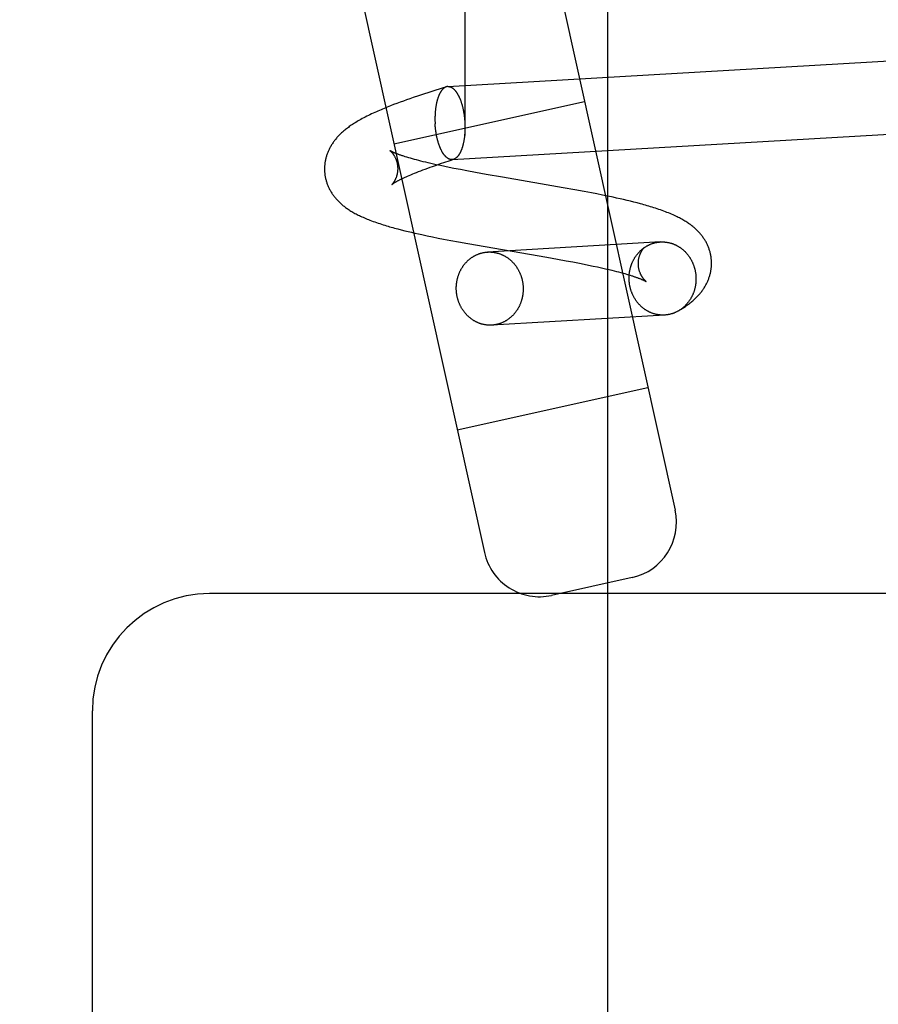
# Model space of a CAD drawing. Header units: inches. Extents: x 0 to 215, y 0 to 139.
# Tile 81 of 117: x 126.585 to 127.042, y 51.282 to 51.806. Entities that reach past the tile are written whole.
import ezdxf

# ---------------------------------------------------------------- set-up
doc = ezdxf.new("R2010")
doc.units = ezdxf.units.IN
doc.header["$LTSCALE"] = 11.804375
doc.header["$MEASUREMENT"] = 0
doc.linetypes.add('HIDDEN', pattern=[0.2, 0.1, -0.1])
doc.layers.add('DEFAULT_2', color=8, linetype='HIDDEN')

msp = doc.modelspace()

# ---------------------------------------------------------------- linework, layer by layer
at = {"layer": 'DEFAULT_2', "color": 8, "linetype": 'HIDDEN'}
for p, q in [((126.82173, 52.92525), (126.82173, 51.07643)), ((126.89783, 51.07776), (126.89783, 52.92392)), ((126.58452, 52.6406), (126.83214, 51.5227)), ((126.74012, 52.41901), (126.93368, 51.54519)), ((126.81262, 51.7709), (127.3015, 51.79944)), ((126.80523, 51.76868), (126.80244, 51.76778)), ((126.80901, 51.76988), (126.80523, 51.76868)), ((126.81184, 51.77076), (126.80901, 51.76988)), ((126.78392, 51.74042), (126.88545, 51.76291)), ((126.78892, 51.76317), (126.78718, 51.76254)), ((126.79067, 51.7638), (126.78892, 51.76317)), ((126.79244, 51.76442), (126.79067, 51.7638)), ((126.79423, 51.76504), (126.79244, 51.76442)), ((126.79693, 51.76596), (126.79423, 51.76504)), ((126.79967, 51.76688), (126.79693, 51.76596)), ((126.80244, 51.76778), (126.79967, 51.76688)), ((126.78204, 51.76058), (126.78035, 51.75991)), ((126.78374, 51.76124), (126.78204, 51.76058)), ((126.78545, 51.76189), (126.78374, 51.76124)), ((126.78718, 51.76254), (126.78545, 51.76189)), ((126.81489, 51.73197), (127.26062, 51.75798)), ((126.79177, 51.73294), (126.79084, 51.73322)), ((126.79275, 51.73266), (126.79177, 51.73294)), ((126.79377, 51.73237), (126.79275, 51.73266)), ((126.79484, 51.73207), (126.79377, 51.73237)), ((126.79596, 51.73177), (126.79484, 51.73207)), ((126.79712, 51.73147), (126.79596, 51.73177)), ((126.79832, 51.73116), (126.79712, 51.73147)), ((126.81103, 51.73059), (126.81335, 51.73136)), ((126.81335, 51.73136), (126.81574, 51.73213)), ((126.79707, 51.72561), (126.79821, 51.72605)), ((126.79821, 51.72605), (126.79939, 51.7265)), ((126.79957, 51.73085), (126.79832, 51.73116)), ((126.79939, 51.7265), (126.80061, 51.72695)), ((126.80086, 51.73054), (126.79957, 51.73085)), ((126.80061, 51.72695), (126.80188, 51.72742)), ((126.8022, 51.73022), (126.80086, 51.73054)), ((126.80188, 51.72742), (126.80318, 51.72789)), ((126.80357, 51.7299), (126.8022, 51.73022)), ((126.80318, 51.72789), (126.80453, 51.72836)), ((126.80498, 51.72958), (126.80357, 51.7299)), ((126.80453, 51.72836), (126.80661, 51.72909)), ((126.80644, 51.72926), (126.80498, 51.72958)), ((126.80868, 51.72877), (126.80644, 51.72926)), ((126.80661, 51.72909), (126.80878, 51.72984)), ((126.81101, 51.72828), (126.80868, 51.72877)), ((126.80878, 51.72984), (126.81103, 51.73059)), ((126.81341, 51.72778), (126.81101, 51.72828)), ((126.81589, 51.72729), (126.81341, 51.72778)), ((126.8193, 51.72662), (126.81589, 51.72729)), ((126.82281, 51.72596), (126.8193, 51.72662)), ((126.82735, 51.72512), (126.82281, 51.72596)), ((126.79034, 51.7228), (126.79116, 51.72317)), ((126.79116, 51.72317), (126.79203, 51.72355)), ((126.79203, 51.72355), (126.79295, 51.72394)), ((126.79295, 51.72394), (126.79391, 51.72434)), ((126.79391, 51.72434), (126.79492, 51.72476)), ((126.79492, 51.72476), (126.79597, 51.72518)), ((126.79597, 51.72518), (126.79707, 51.72561)), ((126.83297, 51.72411), (126.82735, 51.72512)), ((126.84171, 51.72258), (126.83297, 51.72411)), ((126.86497, 51.71861), (126.84171, 51.72258)), ((126.87414, 51.71701), (126.86497, 51.71861)), ((126.8802, 51.71592), (126.87414, 51.71701)), ((126.88519, 51.715), (126.8802, 51.71592)), ((126.88914, 51.71425), (126.88519, 51.715)), ((126.89207, 51.71367), (126.88914, 51.71425)), ((126.89498, 51.71309), (126.89207, 51.71367)), ((126.89785, 51.7125), (126.89498, 51.71309)), ((126.90069, 51.71189), (126.89785, 51.7125)), ((126.90256, 51.71148), (126.90069, 51.71189)), ((126.90442, 51.71107), (126.90256, 51.71148)), ((126.90627, 51.71064), (126.90442, 51.71107)), ((126.9081, 51.71021), (126.90627, 51.71064)), ((126.90992, 51.70977), (126.9081, 51.71021)), ((126.91173, 51.70932), (126.90992, 51.70977)), ((126.91352, 51.70886), (126.91173, 51.70932)), ((126.78605, 51.69503), (126.78784, 51.69457)), ((126.78784, 51.69457), (126.78964, 51.69412)), ((126.78964, 51.69412), (126.79145, 51.69368)), ((126.79145, 51.69368), (126.79327, 51.69325)), ((126.79327, 51.69325), (126.79511, 51.69282)), ((126.79511, 51.69282), (126.79696, 51.69241)), ((126.79696, 51.69241), (126.79883, 51.692)), ((126.79883, 51.692), (126.80166, 51.69139)), ((126.80166, 51.69139), (126.80452, 51.6908)), ((126.80452, 51.6908), (126.80741, 51.69021)), ((126.80741, 51.69021), (126.81033, 51.68964)), ((126.81033, 51.68964), (126.81427, 51.68889)), ((126.81427, 51.68889), (126.81824, 51.68815)), ((126.81824, 51.68815), (126.82326, 51.68723)), ((126.82326, 51.68723), (126.86545, 51.67996)), ((126.92588, 51.68811), (126.83381, 51.68274)), ((126.91728, 51.6851), (126.91699, 51.68488)), ((126.86545, 51.67996), (126.87111, 51.67895)), ((126.87111, 51.67895), (126.87569, 51.67811)), ((126.87569, 51.67811), (126.87924, 51.67744)), ((126.87924, 51.67744), (126.88269, 51.67678)), ((126.88269, 51.67678), (126.8852, 51.67628)), ((126.8852, 51.67628), (126.88764, 51.67579)), ((126.88764, 51.67579), (126.89001, 51.6753)), ((126.89001, 51.6753), (126.8923, 51.67481)), ((126.8923, 51.67481), (126.8945, 51.67432)), ((126.8945, 51.67432), (126.89593, 51.674)), ((126.89593, 51.674), (126.89732, 51.67368)), ((126.89732, 51.67368), (126.89866, 51.67336)), ((126.89866, 51.67336), (126.89997, 51.67305)), ((126.89997, 51.67305), (126.90123, 51.67274)), ((126.90123, 51.67274), (126.90245, 51.67243)), ((126.90245, 51.67243), (126.90363, 51.67213)), ((126.90363, 51.67213), (126.90476, 51.67183)), ((126.90476, 51.67183), (126.90584, 51.67153)), ((126.90584, 51.67153), (126.90688, 51.67124)), ((126.90688, 51.67124), (126.90788, 51.67095)), ((126.90788, 51.67095), (126.90882, 51.67067)), ((126.90882, 51.67067), (126.90972, 51.6704)), ((126.92815, 51.64918), (126.83608, 51.6438)), ((126.81765, 51.58811), (126.91919, 51.6106)), ((126.91088, 51.50941), (126.86792, 51.49989)), ((127.06073, 51.50084), (126.68573, 51.50084)), ((126.62323, 50.31334), (126.62323, 51.43834))]:
    msp.add_line(p, q, dxfattribs=at)
for points in [[(126.81184, 51.77076), (126.81178, 51.77074), (126.81166, 51.7707), (126.81154, 51.77065), (126.81142, 51.7706), (126.8113, 51.77055), (126.81119, 51.77049), (126.81107, 51.77042), (126.81095, 51.77035), (126.81084, 51.77028), (126.81072, 51.7702), (126.81061, 51.77012), (126.8105, 51.77003), (126.81039, 51.76994), (126.81028, 51.76985), (126.81017, 51.76975), (126.81006, 51.76964), (126.80995, 51.76954), (126.80984, 51.76942), (126.80973, 51.76931), (126.80963, 51.76918), (126.80952, 51.76906), (126.80942, 51.76893), (126.80932, 51.76879), (126.80921, 51.76866), (126.80911, 51.76851), (126.80901, 51.76837), (126.80891, 51.76822), (126.80882, 51.76806), (126.80872, 51.76791), (126.80863, 51.76774), (126.80853, 51.76758), (126.80844, 51.76741), (126.80835, 51.76724), (126.80826, 51.76706), (126.80817, 51.76688), (126.80808, 51.76669), (126.808, 51.76651), (126.80791, 51.76631), (126.80783, 51.76612), (126.80775, 51.76592), (126.80767, 51.76572), (126.80759, 51.76551), (126.80751, 51.7653), (126.80743, 51.76509), (126.80736, 51.76488), (126.80729, 51.76466), (126.80722, 51.76444), (126.80715, 51.76421), (126.80708, 51.76398), (126.80701, 51.76375), (126.80695, 51.76352), (126.80688, 51.76328), (126.80682, 51.76304), (126.80676, 51.7628), (126.8067, 51.76255), (126.80664, 51.76231), (126.80659, 51.76206), (126.80654, 51.7618), (126.80648, 51.76155), (126.80643, 51.76129), (126.80639, 51.76103), (126.80634, 51.76077), (126.80629, 51.76051), (126.80625, 51.76024), (126.80621, 51.75997), (126.80617, 51.7597), (126.80613, 51.75943), (126.8061, 51.75915), (126.80606, 51.75888), (126.80603, 51.7586), (126.806, 51.75832), (126.80597, 51.75804), (126.80594, 51.75776), (126.80592, 51.75747), (126.8059, 51.75719), (126.80587, 51.7569), (126.80586, 51.75661), (126.80584, 51.75632), (126.80582, 51.75603), (126.80581, 51.75574), (126.8058, 51.75544), (126.80579, 51.75515), (126.80578, 51.75486), (126.80577, 51.75456), (126.80577, 51.75426), (126.80577, 51.75397), (126.80577, 51.75367), (126.80577, 51.75337), (126.80577, 51.75307), (126.80578, 51.75277), (126.80578, 51.75247), (126.80579, 51.75217), (126.8058, 51.75187), (126.80582, 51.75157), (126.80583, 51.75127), (126.80585, 51.75098)], [(126.81262, 51.7709), (126.8125, 51.77089), (126.81238, 51.77088), (126.81226, 51.77086), (126.81213, 51.77084), (126.81201, 51.77081), (126.81189, 51.77078), (126.81184, 51.77076)], [(126.81262, 51.7709), (126.81274, 51.77091), (126.81286, 51.77091), (126.81299, 51.7709), (126.81311, 51.7709), (126.81323, 51.77088), (126.81335, 51.77086), (126.81348, 51.77084), (126.8136, 51.77081), (126.81372, 51.77078), (126.81385, 51.77074), (126.81397, 51.7707), (126.81409, 51.77066), (126.81422, 51.77061), (126.81434, 51.77055), (126.81446, 51.77049), (126.81458, 51.77043), (126.81471, 51.77036), (126.81483, 51.77029), (126.81495, 51.77021), (126.81507, 51.77013), (126.81519, 51.77004), (126.81531, 51.76995), (126.81543, 51.76986), (126.81555, 51.76976), (126.81567, 51.76965), (126.81579, 51.76954), (126.81591, 51.76943), (126.81603, 51.76931), (126.81615, 51.76919), (126.81626, 51.76907), (126.81638, 51.76894), (126.8165, 51.76881), (126.81661, 51.76867), (126.81673, 51.76853), (126.81684, 51.76838), (126.81695, 51.76823), (126.81707, 51.76808), (126.81718, 51.76792), (126.81729, 51.76776), (126.8174, 51.76759), (126.81751, 51.76742), (126.81762, 51.76725), (126.81772, 51.76707), (126.81783, 51.76689), (126.81793, 51.76671), (126.81804, 51.76652), (126.81814, 51.76633), (126.81824, 51.76613), (126.81835, 51.76594), (126.81845, 51.76573), (126.81854, 51.76553), (126.81864, 51.76532), (126.81874, 51.76511), (126.81883, 51.76489), (126.81893, 51.76467), (126.81902, 51.76445), (126.81911, 51.76423), (126.8192, 51.764), (126.81929, 51.76377), (126.81938, 51.76354), (126.81947, 51.7633), (126.81955, 51.76306), (126.81964, 51.76282), (126.81972, 51.76257), (126.8198, 51.76233), (126.81988, 51.76208), (126.81996, 51.76182), (126.82004, 51.76157), (126.82011, 51.76131), (126.82019, 51.76105), (126.82026, 51.76079), (126.82033, 51.76053), (126.8204, 51.76026), (126.82047, 51.75999), (126.82053, 51.75972), (126.8206, 51.75945), (126.82066, 51.75918), (126.82072, 51.7589), (126.82078, 51.75862), (126.82084, 51.75834), (126.82089, 51.75806), (126.82095, 51.75778), (126.821, 51.75749), (126.82105, 51.75721), (126.8211, 51.75692), (126.82115, 51.75663), (126.82119, 51.75634), (126.82124, 51.75605), (126.82128, 51.75576), (126.82132, 51.75547), (126.82136, 51.75517), (126.8214, 51.75488), (126.82143, 51.75458), (126.82146, 51.75429), (126.8215, 51.75399), (126.82153, 51.75369), (126.82155, 51.75339), (126.82158, 51.7531), (126.8216, 51.7528), (126.82163, 51.7525), (126.82165, 51.7522), (126.82166, 51.7519)], [(126.78035, 51.75991), (126.77952, 51.75957), (126.77868, 51.75923), (126.77786, 51.75888), (126.77703, 51.75854), (126.7762, 51.75818), (126.77537, 51.75782), (126.77454, 51.75745), (126.77369, 51.75707), (126.77285, 51.75668), (126.77199, 51.75628), (126.77114, 51.75587), (126.77029, 51.75546), (126.76945, 51.75504), (126.76863, 51.75463), (126.76783, 51.75421), (126.76706, 51.7538), (126.76631, 51.75339), (126.76559, 51.75298), (126.7649, 51.75258), (126.76423, 51.75219), (126.76358, 51.7518), (126.76296, 51.75141), (126.76235, 51.75103), (126.76177, 51.75065), (126.76121, 51.75027), (126.76066, 51.7499), (126.76013, 51.74952), (126.75962, 51.74915), (126.75912, 51.74878), (126.75863, 51.7484), (126.75816, 51.74803), (126.7577, 51.74766), (126.75726, 51.74729), (126.75684, 51.74693), (126.75642, 51.74656), (126.75603, 51.7462), (126.75564, 51.74584), (126.75527, 51.74548), (126.7549, 51.74512), (126.75455, 51.74476), (126.75421, 51.7444), (126.75387, 51.74404), (126.75354, 51.74367), (126.75322, 51.7433), (126.75291, 51.74292), (126.7526, 51.74254), (126.7523, 51.74216), (126.75201, 51.74178), (126.75172, 51.74139), (126.75145, 51.741), (126.75118, 51.74061), (126.75092, 51.74022), (126.75067, 51.73982), (126.75043, 51.73942), (126.7502, 51.73902), (126.74997, 51.73862), (126.74975, 51.73822), (126.74955, 51.73782), (126.74935, 51.73742), (126.74916, 51.73702), (126.74897, 51.73661), (126.7488, 51.7362), (126.74863, 51.7358), (126.74847, 51.73539), (126.74832, 51.73497), (126.74817, 51.73456), (126.74804, 51.73415), (126.74791, 51.73373), (126.74779, 51.73331), (126.74767, 51.73289), (126.74757, 51.73247), (126.74747, 51.73205), (126.74738, 51.73163), (126.7473, 51.7312), (126.74723, 51.73078), (126.74716, 51.73035), (126.7471, 51.72993), (126.74705, 51.7295), (126.74701, 51.72907), (126.74698, 51.72864), (126.74695, 51.72822), (126.74693, 51.72779), (126.74692, 51.72736), (126.74692, 51.72693), (126.74692, 51.7265), (126.74694, 51.72607), (126.74696, 51.72567)], [(126.81489, 51.73197), (126.81477, 51.73197), (126.81465, 51.73196), (126.81453, 51.73197), (126.8144, 51.73198), (126.81428, 51.73199), (126.81416, 51.73201), (126.81403, 51.73203), (126.81391, 51.73206), (126.81379, 51.73209), (126.81367, 51.73213), (126.81354, 51.73217), (126.81342, 51.73222), (126.8133, 51.73227), (126.81317, 51.73232), (126.81305, 51.73238), (126.81293, 51.73245), (126.81281, 51.73251), (126.81268, 51.73259), (126.81256, 51.73266), (126.81244, 51.73275), (126.81232, 51.73283), (126.8122, 51.73292), (126.81208, 51.73302), (126.81196, 51.73312), (126.81184, 51.73322), (126.81172, 51.73333), (126.8116, 51.73344), (126.81148, 51.73356), (126.81136, 51.73368), (126.81125, 51.7338), (126.81113, 51.73393), (126.81102, 51.73407), (126.8109, 51.73421), (126.81079, 51.73435), (126.81067, 51.73449), (126.81056, 51.73464), (126.81045, 51.7348), (126.81033, 51.73495), (126.81022, 51.73512), (126.81011, 51.73528), (126.81, 51.73545), (126.8099, 51.73562), (126.80979, 51.7358), (126.80968, 51.73598), (126.80958, 51.73617), (126.80947, 51.73635), (126.80937, 51.73654), (126.80927, 51.73674), (126.80917, 51.73694), (126.80907, 51.73714), (126.80897, 51.73735), (126.80887, 51.73755), (126.80877, 51.73777), (126.80868, 51.73798), (126.80858, 51.7382), (126.80849, 51.73842), (126.8084, 51.73865), (126.80831, 51.73887), (126.80822, 51.7391), (126.80813, 51.73934), (126.80804, 51.73957), (126.80796, 51.73981), (126.80787, 51.74005), (126.80779, 51.7403), (126.80771, 51.74055), (126.80763, 51.7408), (126.80755, 51.74105), (126.80747, 51.7413), (126.8074, 51.74156), (126.80733, 51.74182), (126.80725, 51.74208), (126.80718, 51.74235), (126.80711, 51.74261), (126.80705, 51.74288), (126.80698, 51.74315), (126.80692, 51.74342), (126.80685, 51.7437), (126.80679, 51.74397), (126.80673, 51.74425), (126.80667, 51.74453), (126.80662, 51.74481), (126.80656, 51.7451), (126.80651, 51.74538), (126.80646, 51.74567), (126.80641, 51.74595), (126.80636, 51.74624), (126.80632, 51.74653), (126.80627, 51.74682), (126.80623, 51.74711), (126.80619, 51.74741), (126.80615, 51.7477), (126.80611, 51.74799), (126.80608, 51.74829), (126.80605, 51.74859), (126.80602, 51.74888), (126.80599, 51.74918), (126.80596, 51.74948), (126.80593, 51.74978), (126.80591, 51.75008), (126.80589, 51.75038), (126.80587, 51.75068), (126.80585, 51.75098)], [(126.82175, 51.74891), (126.82174, 51.74861), (126.82174, 51.74831), (126.82173, 51.74802), (126.82172, 51.74772), (126.82171, 51.74743), (126.8217, 51.74714), (126.82169, 51.74684), (126.82167, 51.74655), (126.82166, 51.74626), (126.82164, 51.74598), (126.82162, 51.74569), (126.82159, 51.7454), (126.82157, 51.74512), (126.82154, 51.74483), (126.82151, 51.74455), (126.82148, 51.74427), (126.82145, 51.744), (126.82142, 51.74372), (126.82138, 51.74345), (126.82134, 51.74317), (126.8213, 51.7429), (126.82126, 51.74263), (126.82122, 51.74237), (126.82117, 51.7421), (126.82113, 51.74184), (126.82108, 51.74158), (126.82103, 51.74132), (126.82098, 51.74107), (126.82092, 51.74082), (126.82087, 51.74057), (126.82081, 51.74032), (126.82075, 51.74007), (126.82069, 51.73983), (126.82063, 51.73959), (126.82057, 51.73936), (126.8205, 51.73912), (126.82043, 51.73889), (126.82037, 51.73866), (126.8203, 51.73844), (126.82022, 51.73822), (126.82015, 51.738), (126.82008, 51.73778), (126.82, 51.73757), (126.81992, 51.73736), (126.81984, 51.73716), (126.81976, 51.73695), (126.81968, 51.73676), (126.8196, 51.73656), (126.81951, 51.73637), (126.81943, 51.73618), (126.81934, 51.736), (126.81925, 51.73581), (126.81916, 51.73564), (126.81907, 51.73546), (126.81898, 51.73529), (126.81889, 51.73513), (126.81879, 51.73497), (126.81869, 51.73481), (126.8186, 51.73465), (126.8185, 51.7345), (126.8184, 51.73436), (126.8183, 51.73422), (126.8182, 51.73408), (126.81809, 51.73394), (126.81799, 51.73381), (126.81788, 51.73369), (126.81778, 51.73357), (126.81767, 51.73345), (126.81756, 51.73334), (126.81746, 51.73323), (126.81735, 51.73313), (126.81724, 51.73303), (126.81712, 51.73293), (126.81701, 51.73284), (126.8169, 51.73275), (126.81679, 51.73267), (126.81667, 51.73259), (126.81656, 51.73252), (126.81644, 51.73245), (126.81633, 51.73239), (126.81621, 51.73233), (126.81609, 51.73227), (126.81597, 51.73222), (126.81586, 51.73217), (126.81574, 51.73213)], [(126.82166, 51.7519), (126.82168, 51.7516), (126.8217, 51.7513), (126.82171, 51.751), (126.82172, 51.7507), (126.82173, 51.7504), (126.82174, 51.7501), (126.82174, 51.7498), (126.82174, 51.7495), (126.82175, 51.7492)], [(126.78171, 51.73678), (126.78171, 51.73679), (126.7817, 51.73679), (126.78171, 51.73678), (126.78173, 51.73677), (126.78175, 51.73676), (126.78177, 51.73674), (126.7818, 51.73672), (126.78184, 51.73669), (126.78188, 51.73666), (126.78192, 51.73662), (126.78197, 51.73658), (126.78203, 51.73653), (126.78209, 51.73648), (126.78215, 51.73642), (126.78222, 51.73636), (126.78229, 51.73629), (126.78236, 51.73621), (126.78244, 51.73613), (126.78253, 51.73605), (126.78261, 51.73596), (126.78271, 51.73586), (126.7828, 51.73575), (126.7829, 51.73564), (126.783, 51.73552), (126.7831, 51.7354), (126.7832, 51.73527), (126.78331, 51.73513), (126.78342, 51.73498), (126.78353, 51.73482), (126.78365, 51.73466), (126.78376, 51.73449), (126.78388, 51.73431), (126.78399, 51.73412), (126.78411, 51.73392), (126.78423, 51.73371), (126.78435, 51.7335), (126.78446, 51.73327), (126.78458, 51.73304), (126.78469, 51.73279), (126.78481, 51.73254), (126.78492, 51.73228), (126.78502, 51.73201), (126.78513, 51.73173), (126.78522, 51.73145), (126.78532, 51.73115), (126.7854, 51.73085), (126.78549, 51.73054), (126.78556, 51.73023), (126.78563, 51.72991), (126.7857, 51.72959), (126.78575, 51.72926), (126.7858, 51.72893), (126.78584, 51.7286), (126.78587, 51.72826), (126.78589, 51.72795)], [(126.79084, 51.73322), (126.78996, 51.73349), (126.78954, 51.73363), (126.78913, 51.73376), (126.78873, 51.73389), (126.78835, 51.73402), (126.78797, 51.73414), (126.78761, 51.73427), (126.78726, 51.73439), (126.78692, 51.73451), (126.78659, 51.73463), (126.78628, 51.73474), (126.78598, 51.73485), (126.78569, 51.73496), (126.78541, 51.73507), (126.78514, 51.73517), (126.78488, 51.73528), (126.78464, 51.73538), (126.7844, 51.73547), (126.78418, 51.73557), (126.78397, 51.73566), (126.78377, 51.73574), (126.78358, 51.73583), (126.7834, 51.73591), (126.78323, 51.73599), (126.78307, 51.73606), (126.78292, 51.73613), (126.78278, 51.7362), (126.78265, 51.73626), (126.78253, 51.73633), (126.78242, 51.73638), (126.78232, 51.73644), (126.78222, 51.73649), (126.78214, 51.73653), (126.78206, 51.73658), (126.78199, 51.73662), (126.78193, 51.73665), (126.78188, 51.73668), (126.78183, 51.73671), (126.78179, 51.73673), (126.78176, 51.73675), (126.78174, 51.73677), (126.78172, 51.73678), (126.78171, 51.73678)], [(126.81571, 51.73213), (126.81562, 51.7321), (126.8155, 51.73206), (126.81538, 51.73204), (126.81526, 51.73201), (126.81513, 51.73199), (126.81501, 51.73198), (126.81489, 51.73197)], [(126.78589, 51.72795), (126.78591, 51.72763), (126.78591, 51.7273), (126.78591, 51.72696), (126.7859, 51.72663), (126.78589, 51.7263), (126.78586, 51.72597), (126.78583, 51.72565), (126.78579, 51.72533), (126.78575, 51.72502), (126.7857, 51.72471), (126.78564, 51.72441), (126.78557, 51.72412), (126.78551, 51.72383), (126.78543, 51.72355), (126.78536, 51.72328), (126.78527, 51.72302), (126.78519, 51.72276), (126.7851, 51.72252), (126.78501, 51.72228), (126.78492, 51.72205), (126.78483, 51.72183), (126.78474, 51.72162), (126.78464, 51.72142), (126.78455, 51.72123), (126.78446, 51.72104), (126.78436, 51.72087), (126.78427, 51.7207), (126.78418, 51.72054), (126.78409, 51.72039), (126.784, 51.72024), (126.78391, 51.72011), (126.78383, 51.71998), (126.78374, 51.71986), (126.78366, 51.71974), (126.78359, 51.71963), (126.78351, 51.71953), (126.78344, 51.71944), (126.78337, 51.71935), (126.7833, 51.71926), (126.78324, 51.71918), (126.78317, 51.71911), (126.78312, 51.71905), (126.78306, 51.71899), (126.78301, 51.71893), (126.78297, 51.71888), (126.78293, 51.71884), (126.78289, 51.7188), (126.78286, 51.71877), (126.78283, 51.71874), (126.78281, 51.71872), (126.78279, 51.7187), (126.78277, 51.71869), (126.78276, 51.71868)], [(126.74696, 51.72567), (126.74698, 51.72527), (126.74702, 51.72484), (126.74707, 51.72441), (126.74712, 51.72398), (126.74718, 51.72355), (126.74725, 51.72312), (126.74733, 51.72269), (126.74741, 51.72227), (126.74751, 51.72184), (126.74761, 51.72142), (126.74772, 51.721), (126.74783, 51.72058), (126.74796, 51.72016), (126.74809, 51.71975), (126.74823, 51.71933), (126.74838, 51.71892), (126.74854, 51.71851), (126.7487, 51.71811), (126.74887, 51.7177), (126.74905, 51.7173), (126.74924, 51.7169), (126.74944, 51.7165), (126.74964, 51.7161), (126.74985, 51.71571), (126.75007, 51.71532), (126.7503, 51.71493), (126.75053, 51.71455), (126.75077, 51.71417), (126.75102, 51.71379), (126.75128, 51.71341), (126.75155, 51.71304), (126.75182, 51.71267), (126.75211, 51.71229), (126.7524, 51.71192), (126.7527, 51.71155), (126.75302, 51.71118), (126.75334, 51.71082), (126.75367, 51.71046), (126.75401, 51.7101), (126.75435, 51.70975), (126.7547, 51.70941), (126.75505, 51.70907), (126.75541, 51.70873), (126.75578, 51.7084), (126.75615, 51.70808), (126.75654, 51.70775), (126.75693, 51.70743), (126.75733, 51.70711), (126.75775, 51.70679), (126.75817, 51.70647), (126.75861, 51.70616), (126.75906, 51.70584), (126.75952, 51.70552), (126.76, 51.70521), (126.76049, 51.70489), (126.761, 51.70458), (126.76151, 51.70427), (126.76204, 51.70396), (126.76259, 51.70365), (126.76314, 51.70334), (126.76371, 51.70304), (126.7643, 51.70273), (126.76489, 51.70243), (126.76551, 51.70213), (126.76614, 51.70183), (126.76678, 51.70153), (126.76745, 51.70123), (126.76814, 51.70093), (126.76886, 51.70063), (126.7696, 51.70032), (126.77036, 51.70002), (126.77115, 51.69971), (126.77197, 51.6994), (126.77281, 51.69909), (126.77368, 51.69877), (126.77457, 51.69847), (126.77546, 51.69816), (126.77636, 51.69786), (126.77724, 51.69758), (126.77812, 51.6973), (126.779, 51.69703), (126.77987, 51.69676), (126.78075, 51.6965), (126.78163, 51.69625), (126.78251, 51.696), (126.78339, 51.69575), (126.78428, 51.69551), (126.78605, 51.69503)], [(126.78276, 51.71868), (126.78276, 51.71868), (126.78276, 51.71868), (126.78277, 51.71869), (126.78278, 51.7187), (126.7828, 51.71871), (126.78283, 51.71874), (126.78286, 51.71876), (126.7829, 51.71879), (126.78295, 51.71883), (126.783, 51.71887), (126.78306, 51.71891), (126.78313, 51.71896), (126.78321, 51.71901), (126.78329, 51.71907), (126.78338, 51.71914), (126.78348, 51.7192), (126.78359, 51.71928), (126.78371, 51.71935), (126.78383, 51.71943), (126.78397, 51.71952), (126.78411, 51.71961), (126.78427, 51.7197), (126.78443, 51.7198), (126.78461, 51.71991), (126.78479, 51.72001), (126.78498, 51.72013), (126.78519, 51.72024), (126.7854, 51.72036), (126.78563, 51.72049), (126.78586, 51.72061), (126.78611, 51.72075), (126.78637, 51.72088), (126.78663, 51.72102), (126.78691, 51.72117), (126.7872, 51.72131), (126.78751, 51.72147), (126.78782, 51.72162), (126.78815, 51.72178), (126.78848, 51.72194), (126.78883, 51.72211), (126.78919, 51.72228), (126.78956, 51.72245), (126.78995, 51.72263), (126.79034, 51.7228)], [(126.95308, 51.6781), (126.95305, 51.67851), (126.95301, 51.67894), (126.95297, 51.67937), (126.95292, 51.6798), (126.95286, 51.68023), (126.95279, 51.68066), (126.95271, 51.68109), (126.95262, 51.68152), (126.95253, 51.68194), (126.95243, 51.68237), (126.95232, 51.68279), (126.9522, 51.68321), (126.95207, 51.68363), (126.95194, 51.68404), (126.9518, 51.68446), (126.95165, 51.68487), (126.95149, 51.68528), (126.95133, 51.68569), (126.95115, 51.68609), (126.95097, 51.6865), (126.95078, 51.6869), (126.95059, 51.6873), (126.95038, 51.68769), (126.95017, 51.68809), (126.94995, 51.68848), (126.94973, 51.68886), (126.94949, 51.68925), (126.94925, 51.68963), (126.949, 51.69001), (126.94874, 51.69039), (126.94847, 51.69077), (126.94819, 51.69114), (126.94791, 51.69152), (126.94761, 51.69189), (126.94731, 51.69225), (126.947, 51.69262), (126.94668, 51.69298), (126.94635, 51.69334), (126.94601, 51.69369), (126.94567, 51.69404), (126.94532, 51.69439), (126.94496, 51.69473), (126.9446, 51.69507), (126.94423, 51.6954), (126.94385, 51.69573), (126.94347, 51.69605), (126.94307, 51.69637), (126.94267, 51.6967), (126.94225, 51.69701), (126.94183, 51.69733), (126.94139, 51.69765), (126.94093, 51.69797), (126.94047, 51.69828), (126.93998, 51.6986), (126.93948, 51.69893), (126.93896, 51.69925), (126.93841, 51.69958), (126.93784, 51.69991), (126.93725, 51.70024), (126.93665, 51.70057), (126.93603, 51.7009), (126.93539, 51.70122), (126.93473, 51.70155), (126.93404, 51.70188), (126.93334, 51.7022), (126.93261, 51.70253), (126.93185, 51.70287), (126.93106, 51.7032), (126.93024, 51.70354), (126.92939, 51.70387), (126.92853, 51.70421), (126.92765, 51.70453), (126.92677, 51.70486), (126.92588, 51.70517), (126.925, 51.70547), (126.92412, 51.70577), (126.92323, 51.70606), (126.92235, 51.70634), (126.92147, 51.70661), (126.9206, 51.70688), (126.91972, 51.70715), (126.91883, 51.7074), (126.91795, 51.70766), (126.91707, 51.70791), (126.91619, 51.70815), (126.9153, 51.70839), (126.91352, 51.70886)], [(126.90923, 51.66761), (126.90921, 51.6679), (126.9092, 51.6682), (126.90919, 51.66849), (126.90919, 51.66878), (126.90919, 51.66908), (126.9092, 51.66937), (126.90921, 51.66967), (126.90922, 51.66996), (126.90924, 51.67025), (126.90926, 51.67055), (126.90928, 51.67084), (126.90931, 51.67113), (126.90935, 51.67142), (126.90938, 51.67172), (126.90943, 51.67201), (126.90947, 51.6723), (126.90952, 51.67258), (126.90957, 51.67287), (126.90963, 51.67316), (126.90969, 51.67345), (126.90976, 51.67373), (126.90983, 51.67401), (126.9099, 51.6743), (126.90998, 51.67458), (126.91006, 51.67486), (126.91015, 51.67514), (126.91023, 51.67541), (126.91033, 51.67569), (126.91042, 51.67596), (126.91052, 51.67623), (126.91063, 51.6765), (126.91074, 51.67677), (126.91085, 51.67704), (126.91096, 51.6773), (126.91108, 51.67757), (126.9112, 51.67783), (126.91133, 51.67809), (126.91146, 51.67834), (126.91159, 51.6786), (126.91173, 51.67885), (126.91187, 51.6791), (126.91201, 51.67935), (126.91216, 51.67959), (126.91231, 51.67983), (126.91246, 51.68007), (126.91262, 51.68031), (126.91278, 51.68054), (126.91295, 51.68078), (126.91311, 51.68101), (126.91328, 51.68123), (126.91346, 51.68146), (126.91363, 51.68168), (126.91381, 51.68189), (126.91399, 51.68211), (126.91418, 51.68232), (126.91437, 51.68253), (126.91456, 51.68273), (126.91475, 51.68293), (126.91495, 51.68313), (126.91515, 51.68333), (126.91535, 51.68352), (126.91556, 51.68371), (126.91576, 51.68389), (126.91597, 51.68408), (126.91619, 51.68425), (126.9164, 51.68443), (126.91662, 51.6846), (126.91684, 51.68477), (126.91699, 51.68488)], [(126.91415, 51.67583), (126.91413, 51.67615), (126.91412, 51.67648), (126.91412, 51.67681), (126.91413, 51.67714), (126.91415, 51.67747), (126.91417, 51.6778), (126.9142, 51.67812), (126.91424, 51.67844), (126.91429, 51.67875), (126.91434, 51.67905), (126.9144, 51.67936), (126.91446, 51.67965), (126.91453, 51.67994), (126.9146, 51.68022), (126.91468, 51.68049), (126.91476, 51.68075), (126.91484, 51.68101), (126.91493, 51.68125), (126.91502, 51.68149), (126.91511, 51.68172), (126.9152, 51.68193), (126.91529, 51.68214), (126.91539, 51.68235), (126.91548, 51.68254), (126.91557, 51.68272), (126.91567, 51.6829), (126.91576, 51.68307), (126.91585, 51.68323), (126.91594, 51.68338), (126.91603, 51.68352), (126.91612, 51.68366), (126.9162, 51.68379), (126.91629, 51.68391), (126.91637, 51.68403), (126.91645, 51.68414), (126.91652, 51.68424), (126.91659, 51.68434), (126.91666, 51.68443), (126.91673, 51.68451), (126.91679, 51.68459), (126.91686, 51.68466), (126.91691, 51.68472), (126.91697, 51.68478), (126.91702, 51.68484), (126.91706, 51.68489), (126.9171, 51.68493), (126.91714, 51.68497), (126.91717, 51.685), (126.9172, 51.68503), (126.91723, 51.68506), (126.91725, 51.68508), (126.91726, 51.68509), (126.91727, 51.68509)], [(126.91699, 51.68488), (126.91706, 51.68493), (126.91729, 51.68509), (126.91751, 51.68525), (126.91774, 51.6854), (126.91797, 51.68555), (126.91821, 51.68569), (126.91844, 51.68583), (126.91868, 51.68597), (126.91892, 51.6861), (126.91916, 51.68623), (126.9194, 51.68636), (126.91964, 51.68648), (126.91989, 51.6866), (126.92014, 51.68671), (126.92039, 51.68682), (126.92064, 51.68692), (126.92089, 51.68702), (126.92114, 51.68712), (126.9214, 51.68721), (126.92165, 51.6873), (126.92191, 51.68738), (126.92217, 51.68746), (126.92243, 51.68754), (126.92269, 51.68761), (126.92295, 51.68767), (126.92321, 51.68773), (126.92348, 51.68779), (126.92374, 51.68784), (126.92401, 51.68789), (126.92427, 51.68794), (126.92454, 51.68798), (126.92481, 51.68801), (126.92507, 51.68804), (126.92534, 51.68807), (126.92561, 51.68809), (126.92588, 51.68811)], [(126.92588, 51.68811), (126.92615, 51.68813), (126.92642, 51.68813), (126.92668, 51.68814), (126.92695, 51.68814), (126.92722, 51.68813), (126.92749, 51.68813), (126.92776, 51.68811), (126.92803, 51.6881), (126.9283, 51.68807), (126.92857, 51.68805), (126.92884, 51.68802), (126.9291, 51.68798), (126.92937, 51.68794), (126.92964, 51.6879), (126.9299, 51.68785), (126.93017, 51.68779), (126.93043, 51.68774), (126.9307, 51.68768), (126.93096, 51.68761), (126.93122, 51.68754), (126.93148, 51.68746), (126.93174, 51.68739), (126.932, 51.6873), (126.93226, 51.68722), (126.93252, 51.68712), (126.93277, 51.68703), (126.93302, 51.68693), (126.93328, 51.68682), (126.93353, 51.68671), (126.93378, 51.6866), (126.93403, 51.68649), (126.93427, 51.68636), (126.93452, 51.68624), (126.93476, 51.68611), (126.935, 51.68598), (126.93524, 51.68584), (126.93548, 51.6857), (126.93572, 51.68556), (126.93595, 51.68541), (126.93618, 51.68526), (126.93641, 51.6851), (126.93664, 51.68494), (126.93687, 51.68478), (126.93709, 51.68461), (126.93731, 51.68444), (126.93753, 51.68426), (126.93775, 51.68409), (126.93796, 51.6839), (126.93817, 51.68372), (126.93838, 51.68353), (126.93859, 51.68334), (126.93879, 51.68314), (126.93899, 51.68295), (126.93919, 51.68274), (126.93938, 51.68254), (126.93958, 51.68233), (126.93976, 51.68212), (126.93995, 51.68191), (126.94013, 51.68169), (126.94032, 51.68147), (126.94049, 51.68124), (126.94067, 51.68102), (126.94084, 51.68079), (126.94101, 51.68056), (126.94117, 51.68032), (126.94133, 51.68009), (126.94149, 51.67985), (126.94165, 51.6796), (126.9418, 51.67936), (126.94195, 51.67911), (126.94209, 51.67886), (126.94224, 51.67861), (126.94237, 51.67836), (126.94251, 51.6781), (126.94264, 51.67784), (126.94277, 51.67758), (126.94289, 51.67732), (126.94301, 51.67705), (126.94313, 51.67679), (126.94324, 51.67652), (126.94335, 51.67625), (126.94346, 51.67598), (126.94356, 51.6757), (126.94366, 51.67543), (126.94375, 51.67515), (126.94384, 51.67487), (126.94393, 51.67459), (126.94401, 51.67431), (126.94409, 51.67403), (126.94417, 51.67375), (126.94424, 51.67346), (126.94431, 51.67317), (126.94437, 51.67289), (126.94443, 51.6726), (126.94448, 51.67231), (126.94454, 51.67202), (126.94458, 51.67173), (126.94463, 51.67144), (126.94467, 51.67115), (126.9447, 51.67086), (126.94473, 51.67056), (126.94476, 51.67027), (126.94478, 51.66998), (126.9448, 51.66968)], [(126.81716, 51.66223), (126.81714, 51.66253), (126.81713, 51.66283), (126.81713, 51.66313), (126.81712, 51.66343), (126.81713, 51.66373), (126.81713, 51.66403), (126.81714, 51.66433), (126.81716, 51.66463), (126.81717, 51.66493), (126.8172, 51.66523), (126.81722, 51.66553), (126.81725, 51.66583), (126.81729, 51.66613), (126.81733, 51.66642), (126.81737, 51.66672), (126.81742, 51.66701), (126.81747, 51.66731), (126.81753, 51.6676), (126.81759, 51.66789), (126.81765, 51.66818), (126.81772, 51.66847), (126.81779, 51.66876), (126.81787, 51.66905), (126.81795, 51.66934), (126.81804, 51.66962), (126.81812, 51.6699), (126.81822, 51.67019), (126.81831, 51.67046), (126.81841, 51.67074), (126.81852, 51.67102), (126.81863, 51.67129), (126.81874, 51.67157), (126.81886, 51.67184), (126.81898, 51.67211), (126.8191, 51.67237), (126.81923, 51.67264), (126.81936, 51.6729), (126.81949, 51.67316), (126.81963, 51.67342), (126.81977, 51.67367), (126.81992, 51.67392), (126.82007, 51.67417), (126.82022, 51.67442), (126.82038, 51.67467), (126.82054, 51.67491), (126.8207, 51.67515), (126.82087, 51.67539), (126.82104, 51.67562), (126.82121, 51.67585), (126.82139, 51.67608), (126.82157, 51.6763), (126.82175, 51.67652), (126.82194, 51.67674), (126.82212, 51.67696), (126.82232, 51.67717), (126.82251, 51.67738), (126.82271, 51.67758), (126.82291, 51.67779), (126.82311, 51.67799), (126.82332, 51.67818), (126.82353, 51.67837), (126.82374, 51.67856), (126.82396, 51.67875), (126.82418, 51.67893), (126.8244, 51.6791), (126.82462, 51.67928), (126.82484, 51.67945), (126.82507, 51.67961), (126.8253, 51.67977), (126.82553, 51.67993), (126.82577, 51.68009), (126.826, 51.68023), (126.82624, 51.68038), (126.82648, 51.68052), (126.82672, 51.68066), (126.82697, 51.68079), (126.82721, 51.68092), (126.82746, 51.68105), (126.82771, 51.68117), (126.82796, 51.68129), (126.82822, 51.6814), (126.82847, 51.68151), (126.82873, 51.68161), (126.82899, 51.68171), (126.82925, 51.68181), (126.82951, 51.6819), (126.82977, 51.68198), (126.83003, 51.68207), (126.8303, 51.68214), (126.83056, 51.68222), (126.83083, 51.68228), (126.8311, 51.68235), (126.83137, 51.68241), (126.83163, 51.68246), (126.8319, 51.68251), (126.83218, 51.68256), (126.83245, 51.6826), (126.83272, 51.68264), (126.83299, 51.68267), (126.83326, 51.6827), (126.83354, 51.68272), (126.83381, 51.68274)], [(126.83381, 51.68274), (126.83409, 51.68275), (126.83436, 51.68276), (126.83463, 51.68277), (126.83491, 51.68277), (126.83518, 51.68276), (126.83546, 51.68275), (126.83573, 51.68274), (126.83601, 51.68272), (126.83628, 51.6827), (126.83655, 51.68267), (126.83683, 51.68263), (126.8371, 51.6826), (126.83737, 51.68256), (126.83764, 51.68251), (126.83791, 51.68246), (126.83818, 51.6824), (126.83845, 51.68234), (126.83872, 51.68228), (126.83899, 51.68221), (126.83926, 51.68214), (126.83952, 51.68206), (126.83979, 51.68198), (126.84005, 51.68189), (126.84031, 51.6818), (126.84058, 51.6817), (126.84084, 51.6816), (126.84109, 51.6815), (126.84135, 51.68139), (126.84161, 51.68128), (126.84186, 51.68116), (126.84211, 51.68104), (126.84236, 51.68091), (126.84261, 51.68078), (126.84286, 51.68065), (126.8431, 51.68051), (126.84335, 51.68037), (126.84359, 51.68022), (126.84383, 51.68007), (126.84406, 51.67992), (126.8443, 51.67976), (126.84453, 51.6796), (126.84476, 51.67943), (126.84499, 51.67926), (126.84521, 51.67909), (126.84544, 51.67891), (126.84566, 51.67873), (126.84588, 51.67855), (126.84609, 51.67836), (126.8463, 51.67817), (126.84652, 51.67797), (126.84672, 51.67777), (126.84693, 51.67757), (126.84713, 51.67736), (126.84733, 51.67715), (126.84752, 51.67694), (126.84772, 51.67673), (126.84791, 51.67651), (126.84809, 51.67628), (126.84828, 51.67606), (126.84846, 51.67583), (126.84864, 51.6756), (126.84881, 51.67537), (126.84898, 51.67513), (126.84915, 51.67489), (126.84931, 51.67465), (126.84947, 51.6744), (126.84963, 51.67415), (126.84978, 51.6739), (126.84993, 51.67365), (126.85008, 51.6734), (126.85023, 51.67314), (126.85036, 51.67288), (126.8505, 51.67262), (126.85063, 51.67235), (126.85076, 51.67208), (126.85089, 51.67182), (126.85101, 51.67154), (126.85112, 51.67127), (126.85124, 51.671), (126.85135, 51.67072), (126.85145, 51.67044), (126.85155, 51.67016), (126.85165, 51.66988), (126.85175, 51.6696), (126.85184, 51.66931), (126.85192, 51.66903), (126.852, 51.66874), (126.85208, 51.66845), (126.85215, 51.66816), (126.85222, 51.66787), (126.85229, 51.66758), (126.85235, 51.66728), (126.85241, 51.66699), (126.85246, 51.66669), (126.85251, 51.6664), (126.85256, 51.6661), (126.8526, 51.6658), (126.85263, 51.66551), (126.85266, 51.66521), (126.85269, 51.66491), (126.85272, 51.66461), (126.85274, 51.66431)], [(126.91832, 51.667), (126.91833, 51.66699), (126.91833, 51.66699), (126.91833, 51.66699), (126.91832, 51.667), (126.91831, 51.66701), (126.91829, 51.66702), (126.91826, 51.66704), (126.91823, 51.66706), (126.9182, 51.66709), (126.91816, 51.66712), (126.91811, 51.66716), (126.91806, 51.6672), (126.91801, 51.66725), (126.91795, 51.6673), (126.91788, 51.66736), (126.91781, 51.66743), (126.91774, 51.66749), (126.91767, 51.66757), (126.91759, 51.66765), (126.9175, 51.66774), (126.91742, 51.66783), (126.91733, 51.66793), (126.91723, 51.66803), (126.91714, 51.66814), (126.91704, 51.66826), (126.91693, 51.66838), (126.91683, 51.66852), (126.91672, 51.66866), (126.91661, 51.6688), (126.9165, 51.66896), (126.91639, 51.66912), (126.91627, 51.6693), (126.91615, 51.66948), (126.91604, 51.66967), (126.91592, 51.66986), (126.9158, 51.67007), (126.91569, 51.67029), (126.91557, 51.67051), (126.91545, 51.67074), (126.91534, 51.67099), (126.91523, 51.67124), (126.91512, 51.6715), (126.91501, 51.67177), (126.91491, 51.67205), (126.91481, 51.67233), (126.91472, 51.67263), (126.91463, 51.67293), (126.91455, 51.67324), (126.91447, 51.67355), (126.9144, 51.67387), (126.91434, 51.67419), (126.91429, 51.67452), (126.91424, 51.67485), (126.9142, 51.67518), (126.91417, 51.67551), (126.91415, 51.67583)], [(126.93563, 51.65148), (126.93628, 51.65187), (126.93692, 51.65227), (126.93754, 51.65266), (126.93814, 51.65304), (126.93871, 51.65343), (126.93927, 51.65381), (126.9398, 51.65418), (126.94032, 51.65456), (126.94082, 51.65493), (126.9413, 51.65529), (126.94177, 51.65566), (126.94222, 51.65602), (126.94266, 51.65639), (126.94308, 51.65675), (126.94349, 51.65711), (126.94389, 51.65746), (126.94427, 51.65782), (126.94465, 51.65818), (126.94501, 51.65853), (126.94536, 51.65889), (126.94571, 51.65925), (126.94604, 51.65961), (126.94637, 51.65997), (126.94668, 51.66033), (126.94699, 51.66069), (126.9473, 51.66106), (126.94759, 51.66143), (126.94789, 51.66181), (126.94817, 51.66219), (126.94845, 51.66258), (126.94872, 51.66297), (126.94898, 51.66336), (126.94924, 51.66376), (126.94948, 51.66415), (126.94972, 51.66454), (126.94994, 51.66494), (126.95016, 51.66533), (126.95037, 51.66572), (126.95057, 51.66612), (126.95076, 51.66651), (126.95095, 51.66691), (126.95113, 51.66731), (126.9513, 51.66771), (126.95146, 51.66812), (126.95162, 51.66852), (126.95176, 51.66893), (126.9519, 51.66934), (126.95204, 51.66975), (126.95216, 51.67016), (126.95228, 51.67057), (126.95239, 51.67099), (126.95249, 51.6714), (126.95258, 51.67182), (126.95267, 51.67223), (126.95275, 51.67265), (126.95282, 51.67307), (126.95289, 51.67349), (126.95294, 51.67391), (126.95299, 51.67433), (126.95303, 51.67476), (126.95306, 51.67518), (126.95309, 51.6756), (126.95311, 51.67602), (126.95312, 51.67645), (126.95312, 51.67687), (126.95311, 51.67729), (126.9531, 51.67771), (126.95308, 51.6781)], [(126.90972, 51.6704), (126.91057, 51.67013), (126.91098, 51.67), (126.91137, 51.66987), (126.91176, 51.66974), (126.91213, 51.66961), (126.91249, 51.66949), (126.91283, 51.66937), (126.91317, 51.66925), (126.91349, 51.66913), (126.91381, 51.66902), (126.91411, 51.66891), (126.91439, 51.6688), (126.91467, 51.66869), (126.91494, 51.66859), (126.91519, 51.66849), (126.91543, 51.66839), (126.91566, 51.66829), (126.91588, 51.6682), (126.91609, 51.66811), (126.91629, 51.66802), (126.91648, 51.66794), (126.91666, 51.66786), (126.91683, 51.66778), (126.91699, 51.66771), (126.91713, 51.66764), (126.91727, 51.66757), (126.9174, 51.66751), (126.91752, 51.66744), (126.91763, 51.66739), (126.91773, 51.66733), (126.91783, 51.66728), (126.91791, 51.66724), (126.91799, 51.6672), (126.91805, 51.66716), (126.91811, 51.66712), (126.91817, 51.66709), (126.91821, 51.66707), (126.91825, 51.66704), (126.91828, 51.66702), (126.9183, 51.66701), (126.91832, 51.667), (126.91832, 51.667)], [(126.9448, 51.66968), (126.94482, 51.66939), (126.94483, 51.66909), (126.94483, 51.6688), (126.94484, 51.66851), (126.94484, 51.66821), (126.94483, 51.66792), (126.94482, 51.66762), (126.94481, 51.66733), (126.94479, 51.66704), (126.94477, 51.66674), (126.94474, 51.66645), (126.94472, 51.66616), (126.94468, 51.66587), (126.94464, 51.66557), (126.9446, 51.66528), (126.94456, 51.66499), (126.94451, 51.66471), (126.94445, 51.66442), (126.9444, 51.66413), (126.94433, 51.66384), (126.94427, 51.66356), (126.9442, 51.66328), (126.94413, 51.66299), (126.94405, 51.66271), (126.94397, 51.66243), (126.94388, 51.66215), (126.94379, 51.66188), (126.9437, 51.6616), (126.9436, 51.66133), (126.9435, 51.66106), (126.9434, 51.66079), (126.94329, 51.66052), (126.94318, 51.66025), (126.94307, 51.65999), (126.94295, 51.65972), (126.94282, 51.65946), (126.9427, 51.6592), (126.94257, 51.65895), (126.94243, 51.65869), (126.9423, 51.65844), (126.94216, 51.65819), (126.94201, 51.65794), (126.94187, 51.6577), (126.94172, 51.65746), (126.94156, 51.65722), (126.94141, 51.65698), (126.94125, 51.65675), (126.94108, 51.65651), (126.94091, 51.65628), (126.94074, 51.65606), (126.94057, 51.65583), (126.9404, 51.65561), (126.94022, 51.6554), (126.94003, 51.65518), (126.93985, 51.65497), (126.93966, 51.65476), (126.93947, 51.65456), (126.93927, 51.65436), (126.93908, 51.65416), (126.93888, 51.65396), (126.93868, 51.65377), (126.93847, 51.65358), (126.93826, 51.6534), (126.93805, 51.65321), (126.93784, 51.65304), (126.93763, 51.65286), (126.93741, 51.65269), (126.93719, 51.65252), (126.93697, 51.65236), (126.93674, 51.6522), (126.93651, 51.65204), (126.93629, 51.65189), (126.93605, 51.65174), (126.93582, 51.6516)], [(126.85274, 51.66431), (126.85275, 51.66401), (126.85276, 51.66371), (126.85277, 51.66341), (126.85277, 51.66311), (126.85277, 51.66281), (126.85276, 51.66251), (126.85275, 51.66221), (126.85274, 51.66191), (126.85272, 51.66161), (126.8527, 51.66131), (126.85267, 51.66101), (126.85264, 51.66072), (126.85261, 51.66042), (126.85257, 51.66012), (126.85252, 51.65983), (126.85248, 51.65953), (126.85242, 51.65924), (126.85237, 51.65894), (126.85231, 51.65865), (126.85224, 51.65836), (126.85217, 51.65807), (126.8521, 51.65778), (126.85203, 51.65749), (126.85195, 51.65721), (126.85186, 51.65692), (126.85177, 51.65664), (126.85168, 51.65636), (126.85158, 51.65608), (126.85148, 51.6558), (126.85138, 51.65552), (126.85127, 51.65525), (126.85116, 51.65498), (126.85104, 51.65471), (126.85092, 51.65444), (126.8508, 51.65417), (126.85067, 51.65391), (126.85054, 51.65364), (126.8504, 51.65338), (126.85027, 51.65313), (126.85012, 51.65287), (126.84998, 51.65262), (126.84983, 51.65237), (126.84967, 51.65212), (126.84952, 51.65188), (126.84936, 51.65163), (126.8492, 51.65139), (126.84903, 51.65116), (126.84886, 51.65092), (126.84869, 51.65069), (126.84851, 51.65047), (126.84833, 51.65024), (126.84815, 51.65002), (126.84796, 51.6498), (126.84777, 51.64958), (126.84758, 51.64937), (126.84738, 51.64916), (126.84719, 51.64896), (126.84698, 51.64876), (126.84678, 51.64856), (126.84657, 51.64836), (126.84636, 51.64817), (126.84615, 51.64798), (126.84594, 51.6478), (126.84572, 51.64762), (126.8455, 51.64744), (126.84528, 51.64727), (126.84505, 51.6471), (126.84483, 51.64693), (126.8446, 51.64677), (126.84436, 51.64661), (126.84413, 51.64646), (126.84389, 51.64631), (126.84366, 51.64616), (126.84341, 51.64602), (126.84317, 51.64588), (126.84293, 51.64575), (126.84268, 51.64562), (126.84243, 51.64549), (126.84218, 51.64537), (126.84193, 51.64526), (126.84168, 51.64514), (126.84142, 51.64504), (126.84117, 51.64493), (126.84091, 51.64483), (126.84065, 51.64474), (126.84039, 51.64465), (126.84013, 51.64456), (126.83986, 51.64448), (126.8396, 51.6444), (126.83933, 51.64433), (126.83907, 51.64426), (126.8388, 51.64419), (126.83853, 51.64413), (126.83826, 51.64408), (126.83799, 51.64403), (126.83772, 51.64398), (126.83745, 51.64394), (126.83718, 51.64391), (126.8369, 51.64387), (126.83663, 51.64385), (126.83636, 51.64382), (126.83608, 51.6438)], [(126.92815, 51.64918), (126.92788, 51.64916), (126.92761, 51.64916), (126.92734, 51.64915), (126.92707, 51.64915), (126.9268, 51.64916), (126.92654, 51.64916), (126.92627, 51.64918), (126.926, 51.64919), (126.92573, 51.64922), (126.92546, 51.64924), (126.92519, 51.64927), (126.92492, 51.64931), (126.92466, 51.64935), (126.92439, 51.64939), (126.92412, 51.64944), (126.92386, 51.6495), (126.9236, 51.64955), (126.92333, 51.64961), (126.92307, 51.64968), (126.92281, 51.64975), (126.92255, 51.64983), (126.92229, 51.6499), (126.92203, 51.64999), (126.92177, 51.65007), (126.92151, 51.65017), (126.92126, 51.65026), (126.921, 51.65036), (126.92075, 51.65047), (126.9205, 51.65058), (126.92025, 51.65069), (126.92, 51.6508), (126.91975, 51.65093), (126.91951, 51.65105), (126.91927, 51.65118), (126.91902, 51.65131), (126.91878, 51.65145), (126.91855, 51.65159), (126.91831, 51.65173), (126.91808, 51.65188), (126.91784, 51.65203), (126.91761, 51.65219), (126.91739, 51.65235), (126.91716, 51.65251), (126.91694, 51.65268), (126.91672, 51.65285), (126.9165, 51.65303), (126.91628, 51.6532), (126.91607, 51.65339), (126.91586, 51.65357), (126.91565, 51.65376), (126.91544, 51.65395), (126.91524, 51.65415), (126.91504, 51.65434), (126.91484, 51.65455), (126.91464, 51.65475), (126.91445, 51.65496), (126.91426, 51.65517), (126.91408, 51.65538), (126.91389, 51.6556), (126.91371, 51.65582), (126.91353, 51.65605), (126.91336, 51.65627), (126.91319, 51.6565), (126.91302, 51.65673), (126.91285, 51.65697), (126.91269, 51.6572), (126.91253, 51.65744), (126.91238, 51.65769), (126.91223, 51.65793), (126.91208, 51.65818), (126.91193, 51.65843), (126.91179, 51.65868), (126.91165, 51.65893), (126.91152, 51.65919), (126.91139, 51.65945), (126.91126, 51.65971), (126.91114, 51.65997), (126.91101, 51.66024), (126.9109, 51.6605), (126.91078, 51.66077), (126.91068, 51.66104), (126.91057, 51.66131), (126.91047, 51.66159), (126.91037, 51.66186), (126.91027, 51.66214), (126.91018, 51.66242), (126.9101, 51.6627), (126.91001, 51.66298), (126.90994, 51.66326), (126.90986, 51.66354), (126.90979, 51.66383), (126.90972, 51.66412), (126.90966, 51.6644), (126.9096, 51.66469), (126.90954, 51.66498), (126.90949, 51.66527), (126.90944, 51.66556), (126.9094, 51.66585), (126.90936, 51.66614), (126.90933, 51.66643), (126.9093, 51.66673), (126.90927, 51.66702), (126.90924, 51.66731), (126.90923, 51.66761)], [(126.83608, 51.6438), (126.83581, 51.64379), (126.83554, 51.64378), (126.83526, 51.64378), (126.83499, 51.64378), (126.83471, 51.64378), (126.83444, 51.64379), (126.83416, 51.64381), (126.83389, 51.64382), (126.83362, 51.64385), (126.83334, 51.64388), (126.83307, 51.64391), (126.8328, 51.64395), (126.83252, 51.64399), (126.83225, 51.64403), (126.83198, 51.64408), (126.83171, 51.64414), (126.83144, 51.6442), (126.83117, 51.64426), (126.8309, 51.64433), (126.83064, 51.64441), (126.83037, 51.64448), (126.83011, 51.64457), (126.82984, 51.64465), (126.82958, 51.64474), (126.82932, 51.64484), (126.82906, 51.64494), (126.8288, 51.64504), (126.82855, 51.64515), (126.82829, 51.64527), (126.82804, 51.64538), (126.82778, 51.6455), (126.82753, 51.64563), (126.82728, 51.64576), (126.82704, 51.64589), (126.82679, 51.64603), (126.82655, 51.64617), (126.82631, 51.64632), (126.82607, 51.64647), (126.82583, 51.64662), (126.8256, 51.64678), (126.82537, 51.64695), (126.82513, 51.64711), (126.82491, 51.64728), (126.82468, 51.64745), (126.82446, 51.64763), (126.82424, 51.64781), (126.82402, 51.648), (126.8238, 51.64819), (126.82359, 51.64838), (126.82338, 51.64857), (126.82317, 51.64877), (126.82297, 51.64897), (126.82277, 51.64918), (126.82257, 51.64939), (126.82237, 51.6496), (126.82218, 51.64982), (126.82199, 51.65004), (126.8218, 51.65026), (126.82162, 51.65048), (126.82144, 51.65071), (126.82126, 51.65094), (126.82109, 51.65118), (126.82091, 51.65141), (126.82075, 51.65165), (126.82058, 51.6519), (126.82042, 51.65214), (126.82027, 51.65239), (126.82011, 51.65264), (126.81996, 51.65289), (126.81981, 51.65315), (126.81967, 51.65341), (126.81953, 51.65367), (126.8194, 51.65393), (126.81926, 51.65419), (126.81913, 51.65446), (126.81901, 51.65473), (126.81889, 51.655), (126.81877, 51.65527), (126.81866, 51.65555), (126.81855, 51.65582), (126.81844, 51.6561), (126.81834, 51.65638), (126.81824, 51.65666), (126.81815, 51.65695), (126.81806, 51.65723), (126.81797, 51.65752), (126.81789, 51.6578), (126.81781, 51.65809), (126.81774, 51.65838), (126.81767, 51.65867), (126.81761, 51.65897), (126.81754, 51.65926), (126.81749, 51.65955), (126.81743, 51.65985), (126.81739, 51.66015), (126.81734, 51.66044), (126.8173, 51.66074), (126.81726, 51.66104), (126.81723, 51.66134), (126.8172, 51.66163), (126.81718, 51.66193), (126.81716, 51.66223)], [(126.93563, 51.65148), (126.93559, 51.65146), (126.93535, 51.65132), (126.93511, 51.65119), (126.93487, 51.65106), (126.93463, 51.65093), (126.93438, 51.65081), (126.93414, 51.65069), (126.93389, 51.65058), (126.93364, 51.65047), (126.93339, 51.65037), (126.93314, 51.65027), (126.93288, 51.65017), (126.93263, 51.65008), (126.93237, 51.64999), (126.93212, 51.64991), (126.93186, 51.64983), (126.9316, 51.64975), (126.93134, 51.64968), (126.93108, 51.64962), (126.93081, 51.64956), (126.93055, 51.6495), (126.93029, 51.64945), (126.93002, 51.6494), (126.92976, 51.64935), (126.92949, 51.64931), (126.92922, 51.64928), (126.92895, 51.64925), (126.92869, 51.64922), (126.92842, 51.6492), (126.92815, 51.64918)]]:
    msp.add_lwpolyline(points, dxfattribs=at)
for centre, radius, start, end in [((126.90439, 51.5387), 0.03, 282.49, 12.49), ((126.86143, 51.52918), 0.03, 192.49, 282.49), ((126.68573, 51.43834), 0.0625, 90, 180)]:
    msp.add_arc(centre, radius, start, end, dxfattribs=at)

doc.saveas('drawing.dxf')
